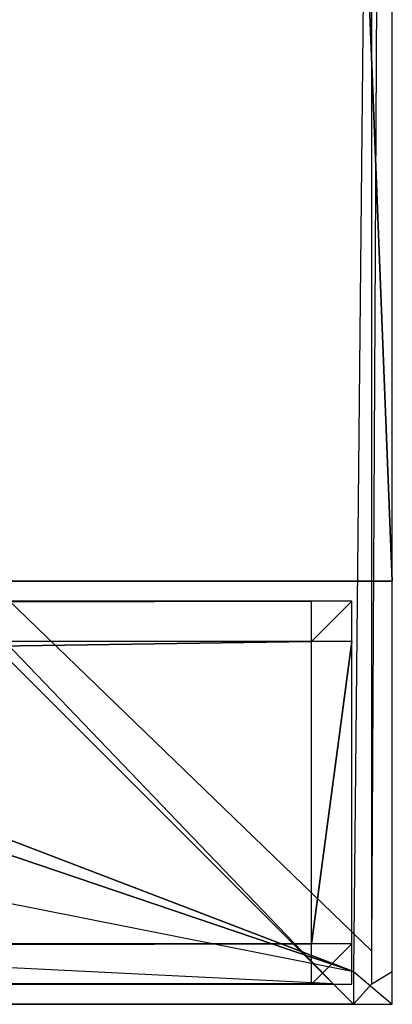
# Model space of a CAD drawing. Extents: x 0 to 1, y -0.5 to 0.
# Tile 19 of 25: x 0.9815 to 1, y -0.5 to -0.4511. Entities that reach past the tile are written whole.
import ezdxf

# ---------------------------------------------------------------- set-up
doc = ezdxf.new("R2010")
doc.units = 0
for name, color, linetype in [('L19_FRONT_LEGATO_S2S2_X_9960__Y', 7, 'CONTINUOUS'), ('L21_KORPUS_LEGATO_SE_X_190__Y_4', 7, 'CONTINUOUS'), ('L29_PLATTE_LEGATO_N_B12800__0__', 7, 'CONTINUOUS'), ('L8_FRONT_LEGATO_S2S2_X_9960__Y_', 7, 'CONTINUOUS')]:
    doc.layers.add(name, color=color, linetype=linetype)

msp = doc.modelspace()

# ---------------------------------------------------------------- linework, layer by layer
at = {"layer": 'L19_FRONT_LEGATO_S2S2_X_9960__Y', "color": 8}
for points, invisible_edges in [([(0.004, -0.482, 0.51), (0.996, -0.48, 0.51), (0.004, -0.48, 0.51), (0.004, -0.482, 0.51)], 13), ([(0.996, -0.48, 0.51), (0.004, -0.482, 0.51), (0.996, -0.482, 0.51), (0.996, -0.48, 0.51)], 14), ([(0.996, -0.48, 0.37), (0.004, -0.482, 0.37), (0.004, -0.48, 0.37), (0.996, -0.48, 0.37)], 13), ([(0.004, -0.482, 0.37), (0.996, -0.48, 0.37), (0.996, -0.482, 0.37), (0.004, -0.482, 0.37)], 14), ([(0.004, -0.48, 0.508), (0.996, -0.48, 0.372), (0.004, -0.48, 0.372), (0.004, -0.48, 0.508)], 13), ([(0.996, -0.48, 0.372), (0.004, -0.48, 0.508), (0.996, -0.48, 0.508), (0.996, -0.48, 0.372)], 14), ([(0.004, -0.48, 0.51), (0.996, -0.48, 0.508), (0.004, -0.48, 0.508), (0.004, -0.48, 0.51)], 13), ([(0.996, -0.48, 0.508), (0.004, -0.48, 0.51), (0.996, -0.48, 0.51), (0.996, -0.48, 0.508)], 14), ([(0.004, -0.48, 0.372), (0.996, -0.48, 0.37), (0.004, -0.48, 0.37), (0.004, -0.48, 0.372)], 13), ([(0.996, -0.48, 0.37), (0.004, -0.48, 0.372), (0.996, -0.48, 0.372), (0.996, -0.48, 0.37)], 14), ([(0.996, -0.482, 0.51), (0.998, -0.48, 0.51), (0.996, -0.48, 0.51), (0.996, -0.482, 0.51)], 13), ([(0.998, -0.48, 0.51), (0.996, -0.482, 0.51), (0.998, -0.482, 0.51), (0.998, -0.48, 0.51)], 14), ([(0.998, -0.48, 0.37), (0.996, -0.482, 0.37), (0.996, -0.48, 0.37), (0.998, -0.48, 0.37)], 13), ([(0.996, -0.482, 0.37), (0.998, -0.48, 0.37), (0.998, -0.482, 0.37), (0.996, -0.482, 0.37)], 14), ([(0.996, -0.48, 0.372), (0.998, -0.48, 0.508), (0.998, -0.48, 0.372), (0.996, -0.48, 0.372)], 13), ([(0.998, -0.48, 0.508), (0.996, -0.48, 0.372), (0.996, -0.48, 0.508), (0.998, -0.48, 0.508)], 14), ([(0.996, -0.48, 0.508), (0.998, -0.48, 0.51), (0.998, -0.48, 0.508), (0.996, -0.48, 0.508)], 13), ([(0.998, -0.48, 0.51), (0.996, -0.48, 0.508), (0.996, -0.48, 0.51), (0.998, -0.48, 0.51)], 14), ([(0.996, -0.48, 0.37), (0.998, -0.48, 0.372), (0.998, -0.48, 0.37), (0.996, -0.48, 0.37)], 13), ([(0.998, -0.48, 0.372), (0.996, -0.48, 0.37), (0.996, -0.48, 0.372), (0.998, -0.48, 0.372)], 14), ([(0.998, -0.48, 0.372), (0.998, -0.482, 0.508), (0.998, -0.482, 0.372), (0.998, -0.48, 0.372)], 13), ([(0.998, -0.482, 0.508), (0.998, -0.48, 0.372), (0.998, -0.48, 0.508), (0.998, -0.482, 0.508)], 14), ([(0.998, -0.48, 0.37), (0.998, -0.482, 0.372), (0.998, -0.482, 0.37), (0.998, -0.48, 0.37)], 13), ([(0.998, -0.482, 0.372), (0.998, -0.48, 0.37), (0.998, -0.48, 0.372), (0.998, -0.482, 0.372)], 14), ([(0.998, -0.48, 0.508), (0.998, -0.482, 0.51), (0.998, -0.482, 0.508), (0.998, -0.48, 0.508)], 13), ([(0.998, -0.482, 0.51), (0.998, -0.48, 0.508), (0.998, -0.48, 0.51), (0.998, -0.482, 0.51)], 14), ([(0.996, -0.482, 0.37), (0.004, -0.497, 0.37), (0.004, -0.482, 0.37), (0.996, -0.482, 0.37)], 13), ([(0.004, -0.497, 0.37), (0.996, -0.482, 0.37), (0.996, -0.497, 0.37), (0.004, -0.497, 0.37)], 14), ([(0.004, -0.497, 0.51), (0.996, -0.482, 0.51), (0.004, -0.482, 0.51), (0.004, -0.497, 0.51)], 13), ([(0.996, -0.482, 0.51), (0.004, -0.497, 0.51), (0.996, -0.497, 0.51), (0.996, -0.482, 0.51)], 14), ([(0.998, -0.482, 0.37), (0.996, -0.497, 0.37), (0.996, -0.482, 0.37), (0.998, -0.482, 0.37)], 13), ([(0.996, -0.497, 0.37), (0.998, -0.482, 0.37), (0.998, -0.497, 0.37), (0.996, -0.497, 0.37)], 14), ([(0.996, -0.497, 0.51), (0.998, -0.482, 0.51), (0.996, -0.482, 0.51), (0.996, -0.497, 0.51)], 13), ([(0.998, -0.482, 0.51), (0.996, -0.497, 0.51), (0.998, -0.497, 0.51), (0.998, -0.482, 0.51)], 14), ([(0.998, -0.482, 0.372), (0.998, -0.497, 0.508), (0.998, -0.497, 0.372), (0.998, -0.482, 0.372)], 13), ([(0.998, -0.497, 0.508), (0.998, -0.482, 0.372), (0.998, -0.482, 0.508), (0.998, -0.497, 0.508)], 14), ([(0.998, -0.482, 0.37), (0.998, -0.497, 0.372), (0.998, -0.497, 0.37), (0.998, -0.482, 0.37)], 13), ([(0.998, -0.497, 0.372), (0.998, -0.482, 0.37), (0.998, -0.482, 0.372), (0.998, -0.497, 0.372)], 14), ([(0.998, -0.482, 0.508), (0.998, -0.497, 0.51), (0.998, -0.497, 0.508), (0.998, -0.482, 0.508)], 13), ([(0.998, -0.497, 0.51), (0.998, -0.482, 0.508), (0.998, -0.482, 0.51), (0.998, -0.497, 0.51)], 14), ([(0.996, -0.497, 0.37), (0.004, -0.499, 0.37), (0.004, -0.497, 0.37), (0.996, -0.497, 0.37)], 13), ([(0.004, -0.499, 0.37), (0.996, -0.497, 0.37), (0.996, -0.499, 0.37), (0.004, -0.499, 0.37)], 14), ([(0.004, -0.499, 0.51), (0.996, -0.497, 0.51), (0.004, -0.497, 0.51), (0.004, -0.499, 0.51)], 13), ([(0.996, -0.497, 0.51), (0.004, -0.499, 0.51), (0.996, -0.499, 0.51), (0.996, -0.497, 0.51)], 14), ([(0.998, -0.497, 0.37), (0.996, -0.499, 0.37), (0.996, -0.497, 0.37), (0.998, -0.497, 0.37)], 13), ([(0.996, -0.499, 0.37), (0.998, -0.497, 0.37), (0.998, -0.499, 0.37), (0.996, -0.499, 0.37)], 14), ([(0.996, -0.499, 0.51), (0.998, -0.497, 0.51), (0.996, -0.497, 0.51), (0.996, -0.499, 0.51)], 13), ([(0.998, -0.497, 0.51), (0.996, -0.499, 0.51), (0.998, -0.499, 0.51), (0.998, -0.497, 0.51)], 14), ([(0.998, -0.497, 0.508), (0.998, -0.499, 0.51), (0.998, -0.499, 0.508), (0.998, -0.497, 0.508)], 13), ([(0.998, -0.499, 0.51), (0.998, -0.497, 0.508), (0.998, -0.497, 0.51), (0.998, -0.499, 0.51)], 14), ([(0.998, -0.497, 0.372), (0.998, -0.499, 0.508), (0.998, -0.499, 0.372), (0.998, -0.497, 0.372)], 13), ([(0.998, -0.499, 0.508), (0.998, -0.497, 0.372), (0.998, -0.497, 0.508), (0.998, -0.499, 0.508)], 14), ([(0.998, -0.497, 0.37), (0.998, -0.499, 0.372), (0.998, -0.499, 0.37), (0.998, -0.497, 0.37)], 13), ([(0.998, -0.499, 0.372), (0.998, -0.497, 0.37), (0.998, -0.497, 0.372), (0.998, -0.499, 0.372)], 14), ([(0.996, -0.499, 0.372), (0.004, -0.499, 0.508), (0.004, -0.499, 0.372), (0.996, -0.499, 0.372)], 13), ([(0.004, -0.499, 0.508), (0.996, -0.499, 0.372), (0.996, -0.499, 0.508), (0.004, -0.499, 0.508)], 14), ([(0.996, -0.499, 0.37), (0.004, -0.499, 0.372), (0.004, -0.499, 0.37), (0.996, -0.499, 0.37)], 13), ([(0.004, -0.499, 0.372), (0.996, -0.499, 0.37), (0.996, -0.499, 0.372), (0.004, -0.499, 0.372)], 14), ([(0.996, -0.499, 0.508), (0.004, -0.499, 0.51), (0.004, -0.499, 0.508), (0.996, -0.499, 0.508)], 13), ([(0.004, -0.499, 0.51), (0.996, -0.499, 0.508), (0.996, -0.499, 0.51), (0.004, -0.499, 0.51)], 14), ([(0.998, -0.499, 0.372), (0.996, -0.499, 0.37), (0.998, -0.499, 0.37), (0.998, -0.499, 0.372)], 13), ([(0.996, -0.499, 0.37), (0.998, -0.499, 0.372), (0.996, -0.499, 0.372), (0.996, -0.499, 0.37)], 14), ([(0.998, -0.499, 0.508), (0.996, -0.499, 0.372), (0.998, -0.499, 0.372), (0.998, -0.499, 0.508)], 13), ([(0.996, -0.499, 0.372), (0.998, -0.499, 0.508), (0.996, -0.499, 0.508), (0.996, -0.499, 0.372)], 14), ([(0.998, -0.499, 0.51), (0.996, -0.499, 0.508), (0.998, -0.499, 0.508), (0.998, -0.499, 0.51)], 13), ([(0.996, -0.499, 0.508), (0.998, -0.499, 0.51), (0.996, -0.499, 0.51), (0.996, -0.499, 0.508)], 14)]:
    msp.add_3dface(points, dxfattribs=dict(at, invisible_edges=invisible_edges))
at = {"layer": 'L21_KORPUS_LEGATO_SE_X_190__Y_4', "color": 8}
for points, invisible_edges in [([(1, -0.479, 0.51), (0.981, 0, 0.51), (0.981, -0.479, 0.51), (1, -0.479, 0.51)], 13), ([(0.981, 0, 0.51), (1, -0.479, 0.51), (1, 0, 0.51), (0.981, 0, 0.51)], 14), ([(0.981, 0), (1, -0.479), (0.981, -0.479), (0.981, 0)], 13), ([(1, -0.479), (0.981, 0), (1, 0), (1, -0.479)], 14), ([(1, 0), (1, -0.479, 0.51), (1, -0.479), (1, 0)], 13), ([(1, -0.479, 0.51), (1, 0), (1, 0, 0.51), (1, -0.479, 0.51)], 14), ([(1, -0.479, 0.51), (0.981, -0.479), (1, -0.479), (1, -0.479, 0.51)], 13), ([(0.981, -0.479), (1, -0.479, 0.51), (0.981, -0.479, 0.51), (0.981, -0.479)], 14)]:
    msp.add_3dface(points, dxfattribs=dict(at, invisible_edges=invisible_edges))
at = {"layer": 'L29_PLATTE_LEGATO_N_B12800__0__', "color": 8}
for points, invisible_edges in [([(0.99808, -0.498375, 0.55), (0.001678, -0.300523, 0.55), (0.001678, -0.498375, 0.55), (0.99808, -0.498375, 0.55)], 13), ([(0.001678, -0.300523, 0.55), (0.99808, -0.498375, 0.55), (0.664443, -0.385801, 0.55), (0.001678, -0.300523, 0.55)], 10), ([(0.790297, -0.318531, 0.55), (0.99808, -0.498375, 0.55), (0.792071, -0.300523, 0.55), (0.790297, -0.318531, 0.55)], 15), ([(0.792071, -0.300523, 0.55), (0.99808, -0.498375, 0.55), (0.99808, -0.300523, 0.55), (0.792071, -0.300523, 0.55)], 15), ([(0.95196, -0.450334, 0.513069), (0.998987, -0.300523, 0.542564), (0.998987, -0.497362, 0.542564), (0.95196, -0.450334, 0.513069)], 14), ([(0.99808, -0.498375, 0.55), (1, -0.300523, 0.55), (0.99808, -0.300523, 0.55), (0.99808, -0.498375, 0.55)], 13), ([(1, -0.300523, 0.55), (0.99808, -0.498375, 0.55), (1, -0.498375, 0.55), (1, -0.300523, 0.55)], 14), ([(1, -0.300523, 0.5432), (0.998987, -0.497362, 0.542564), (0.998987, -0.300523, 0.542564), (1, -0.300523, 0.5432)], 13), ([(0.998987, -0.497362, 0.542564), (1, -0.300523, 0.5432), (1, -0.498375, 0.5432), (0.998987, -0.497362, 0.542564)], 14), ([(1, -0.300523, 0.544378), (1, -0.498375, 0.548361), (1, -0.498375, 0.544378), (1, -0.300523, 0.544378)], 13), ([(1, -0.498375, 0.548361), (1, -0.300523, 0.544378), (1, -0.300523, 0.548361), (1, -0.498375, 0.548361)], 14), ([(1, -0.300523, 0.548361), (1, -0.498375, 0.55), (1, -0.498375, 0.548361), (1, -0.300523, 0.548361)], 13), ([(1, -0.498375, 0.55), (1, -0.300523, 0.548361), (1, -0.300523, 0.55), (1, -0.498375, 0.55)], 14), ([(1, -0.300523, 0.5432), (1, -0.498375, 0.544378), (1, -0.498375, 0.5432), (1, -0.300523, 0.5432)], 13), ([(1, -0.498375, 0.544378), (1, -0.300523, 0.5432), (1, -0.300523, 0.544378), (1, -0.498375, 0.544378)], 14), ([(0.785045, -0.335846, 0.55), (0.99808, -0.498375, 0.55), (0.790297, -0.318531, 0.55), (0.785045, -0.335846, 0.55)], 15), ([(0.776515, -0.351804, 0.55), (0.99808, -0.498375, 0.55), (0.785045, -0.335846, 0.55), (0.776515, -0.351804, 0.55)], 15), ([(0.765036, -0.365792, 0.55), (0.99808, -0.498375, 0.55), (0.776515, -0.351804, 0.55), (0.765036, -0.365792, 0.55)], 15), ([(0.751048, -0.377271, 0.55), (0.99808, -0.498375, 0.55), (0.765036, -0.365792, 0.55), (0.751048, -0.377271, 0.55)], 15), ([(0.73509, -0.385801, 0.55), (0.99808, -0.498375, 0.55), (0.751048, -0.377271, 0.55), (0.73509, -0.385801, 0.55)], 15), ([(0.664443, -0.385801, 0.55), (0.99808, -0.498375, 0.55), (0.681759, -0.391054, 0.55), (0.664443, -0.385801, 0.55)], 13), ([(0.717774, -0.391054, 0.55), (0.99808, -0.498375, 0.55), (0.73509, -0.385801, 0.55), (0.717774, -0.391054, 0.55)], 10), ([(0.681759, -0.391054, 0.55), (0.99808, -0.498375, 0.55), (0.699767, -0.392827, 0.55), (0.681759, -0.391054, 0.55)], 10), ([(0.699767, -0.392827, 0.55), (0.99808, -0.498375, 0.55), (0.717774, -0.391054, 0.55), (0.699767, -0.392827, 0.55)], 13), ([(0.998987, -0.497362, 0.542564), (0.95196, -0.451959, 0.513069), (0.95196, -0.450334, 0.513069), (0.998987, -0.497362, 0.542564)], 13), ([(0.049719, -0.451959, 0.513069), (0.997067, -0.498987, 0.542564), (0.002692, -0.498987, 0.542564), (0.049719, -0.451959, 0.513069)], 13), ([(0.997067, -0.498987, 0.542564), (0.049719, -0.451959, 0.513069), (0.950039, -0.451959, 0.513069), (0.997067, -0.498987, 0.542564)], 14), ([(0.95196, -0.451959, 0.513069), (0.997067, -0.498987, 0.542564), (0.950039, -0.451959, 0.513069), (0.95196, -0.451959, 0.513069)], 13), ([(0.997067, -0.498987, 0.542564), (0.95196, -0.451959, 0.513069), (0.998987, -0.498987, 0.542564), (0.997067, -0.498987, 0.542564)], 14), ([(0.95196, -0.451959, 0.513069), (0.998987, -0.497362, 0.542564), (0.998987, -0.498987, 0.542564), (0.95196, -0.451959, 0.513069)], 14), ([(1, -0.498375, 0.5432), (0.998987, -0.498987, 0.542564), (0.998987, -0.497362, 0.542564), (1, -0.498375, 0.5432)], 13), ([(0.99808, -0.5, 0.55), (0.001678, -0.498375, 0.55), (0.001678, -0.5, 0.55), (0.99808, -0.5, 0.55)], 13), ([(0.001678, -0.498375, 0.55), (0.99808, -0.5, 0.55), (0.99808, -0.498375, 0.55), (0.001678, -0.498375, 0.55)], 14), ([(1, -0.5, 0.55), (0.99808, -0.498375, 0.55), (0.99808, -0.5, 0.55), (1, -0.5, 0.55)], 13), ([(0.99808, -0.498375, 0.55), (1, -0.5, 0.55), (1, -0.498375, 0.55), (0.99808, -0.498375, 0.55)], 14), ([(0.998987, -0.498987, 0.542564), (1, -0.498375, 0.5432), (1, -0.5, 0.5432), (0.998987, -0.498987, 0.542564)], 14), ([(1, -0.498375, 0.544378), (1, -0.5, 0.548361), (1, -0.5, 0.544378), (1, -0.498375, 0.544378)], 13), ([(1, -0.5, 0.548361), (1, -0.498375, 0.544378), (1, -0.498375, 0.548361), (1, -0.5, 0.548361)], 14), ([(1, -0.498375, 0.5432), (1, -0.5, 0.544378), (1, -0.5, 0.5432), (1, -0.498375, 0.5432)], 13), ([(1, -0.5, 0.544378), (1, -0.498375, 0.5432), (1, -0.498375, 0.544378), (1, -0.5, 0.544378)], 14), ([(1, -0.498375, 0.548361), (1, -0.5, 0.55), (1, -0.5, 0.548361), (1, -0.498375, 0.548361)], 13), ([(1, -0.5, 0.55), (1, -0.498375, 0.548361), (1, -0.498375, 0.55), (1, -0.5, 0.55)], 14), ([(0.002692, -0.498987, 0.542564), (0.99808, -0.5, 0.5432), (0.001678, -0.5, 0.5432), (0.002692, -0.498987, 0.542564)], 13), ([(0.99808, -0.5, 0.5432), (0.002692, -0.498987, 0.542564), (0.997067, -0.498987, 0.542564), (0.99808, -0.5, 0.5432)], 14), ([(0.998987, -0.498987, 0.542564), (0.99808, -0.5, 0.5432), (0.997067, -0.498987, 0.542564), (0.998987, -0.498987, 0.542564)], 13), ([(0.99808, -0.5, 0.5432), (0.998987, -0.498987, 0.542564), (1, -0.5, 0.5432), (0.99808, -0.5, 0.5432)], 14), ([(0.99808, -0.5, 0.548361), (0.001678, -0.5, 0.544378), (0.99808, -0.5, 0.544378), (0.99808, -0.5, 0.548361)], 13), ([(0.001678, -0.5, 0.544378), (0.99808, -0.5, 0.548361), (0.001678, -0.5, 0.548361), (0.001678, -0.5, 0.544378)], 14), ([(0.99808, -0.5, 0.55), (0.001678, -0.5, 0.548361), (0.99808, -0.5, 0.548361), (0.99808, -0.5, 0.55)], 13), ([(0.001678, -0.5, 0.548361), (0.99808, -0.5, 0.55), (0.001678, -0.5, 0.55), (0.001678, -0.5, 0.548361)], 14), ([(0.99808, -0.5, 0.544378), (0.001678, -0.5, 0.5432), (0.99808, -0.5, 0.5432), (0.99808, -0.5, 0.544378)], 13), ([(0.001678, -0.5, 0.5432), (0.99808, -0.5, 0.544378), (0.001678, -0.5, 0.544378), (0.001678, -0.5, 0.5432)], 14), ([(1, -0.5, 0.548361), (0.99808, -0.5, 0.544378), (1, -0.5, 0.544378), (1, -0.5, 0.548361)], 13), ([(0.99808, -0.5, 0.544378), (1, -0.5, 0.548361), (0.99808, -0.5, 0.548361), (0.99808, -0.5, 0.544378)], 14), ([(1, -0.5, 0.544378), (0.99808, -0.5, 0.5432), (1, -0.5, 0.5432), (1, -0.5, 0.544378)], 13), ([(0.99808, -0.5, 0.5432), (1, -0.5, 0.544378), (0.99808, -0.5, 0.544378), (0.99808, -0.5, 0.5432)], 14), ([(1, -0.5, 0.55), (0.99808, -0.5, 0.548361), (1, -0.5, 0.548361), (1, -0.5, 0.55)], 13), ([(0.99808, -0.5, 0.548361), (1, -0.5, 0.55), (0.99808, -0.5, 0.55), (0.99808, -0.5, 0.548361)], 14)]:
    msp.add_3dface(points, dxfattribs=dict(at, invisible_edges=invisible_edges))
at = {"layer": 'L8_FRONT_LEGATO_S2S2_X_9960__Y_', "color": 8}
for points, invisible_edges in [([(0.004, -0.482, 0.34), (0.996, -0.48, 0.34), (0.004, -0.48, 0.34), (0.004, -0.482, 0.34)], 13), ([(0.996, -0.48, 0.34), (0.004, -0.482, 0.34), (0.996, -0.482, 0.34), (0.996, -0.48, 0.34)], 14), ([(0.996, -0.48), (0.004, -0.482), (0.004, -0.48), (0.996, -0.48)], 13), ([(0.004, -0.482), (0.996, -0.48), (0.996, -0.482), (0.004, -0.482)], 14), ([(0.004, -0.48, 0.338), (0.996, -0.48, 0.002), (0.004, -0.48, 0.002), (0.004, -0.48, 0.338)], 13), ([(0.996, -0.48, 0.002), (0.004, -0.48, 0.338), (0.996, -0.48, 0.338), (0.996, -0.48, 0.002)], 14), ([(0.004, -0.48, 0.34), (0.996, -0.48, 0.338), (0.004, -0.48, 0.338), (0.004, -0.48, 0.34)], 13), ([(0.996, -0.48, 0.338), (0.004, -0.48, 0.34), (0.996, -0.48, 0.34), (0.996, -0.48, 0.338)], 14), ([(0.004, -0.48, 0.002), (0.996, -0.48), (0.004, -0.48), (0.004, -0.48, 0.002)], 13), ([(0.996, -0.48), (0.004, -0.48, 0.002), (0.996, -0.48, 0.002), (0.996, -0.48)], 14), ([(0.996, -0.482, 0.34), (0.998, -0.48, 0.34), (0.996, -0.48, 0.34), (0.996, -0.482, 0.34)], 13), ([(0.998, -0.48, 0.34), (0.996, -0.482, 0.34), (0.998, -0.482, 0.34), (0.998, -0.48, 0.34)], 14), ([(0.998, -0.48), (0.996, -0.482), (0.996, -0.48), (0.998, -0.48)], 13), ([(0.996, -0.482), (0.998, -0.48), (0.998, -0.482), (0.996, -0.482)], 14), ([(0.996, -0.48, 0.002), (0.998, -0.48, 0.338), (0.998, -0.48, 0.002), (0.996, -0.48, 0.002)], 13), ([(0.998, -0.48, 0.338), (0.996, -0.48, 0.002), (0.996, -0.48, 0.338), (0.998, -0.48, 0.338)], 14), ([(0.996, -0.48, 0.338), (0.998, -0.48, 0.34), (0.998, -0.48, 0.338), (0.996, -0.48, 0.338)], 13), ([(0.998, -0.48, 0.34), (0.996, -0.48, 0.338), (0.996, -0.48, 0.34), (0.998, -0.48, 0.34)], 14), ([(0.996, -0.48), (0.998, -0.48, 0.002), (0.998, -0.48), (0.996, -0.48)], 13), ([(0.998, -0.48, 0.002), (0.996, -0.48), (0.996, -0.48, 0.002), (0.998, -0.48, 0.002)], 14), ([(0.998, -0.48, 0.002), (0.998, -0.482, 0.338), (0.998, -0.482, 0.002), (0.998, -0.48, 0.002)], 13), ([(0.998, -0.482, 0.338), (0.998, -0.48, 0.002), (0.998, -0.48, 0.338), (0.998, -0.482, 0.338)], 14), ([(0.998, -0.48), (0.998, -0.482, 0.002), (0.998, -0.482), (0.998, -0.48)], 13), ([(0.998, -0.482, 0.002), (0.998, -0.48), (0.998, -0.48, 0.002), (0.998, -0.482, 0.002)], 14), ([(0.998, -0.48, 0.338), (0.998, -0.482, 0.34), (0.998, -0.482, 0.338), (0.998, -0.48, 0.338)], 13), ([(0.998, -0.482, 0.34), (0.998, -0.48, 0.338), (0.998, -0.48, 0.34), (0.998, -0.482, 0.34)], 14), ([(0.996, -0.482), (0.004, -0.497), (0.004, -0.482), (0.996, -0.482)], 13), ([(0.004, -0.497), (0.996, -0.482), (0.996, -0.497), (0.004, -0.497)], 14), ([(0.004, -0.497, 0.34), (0.996, -0.482, 0.34), (0.004, -0.482, 0.34), (0.004, -0.497, 0.34)], 13), ([(0.996, -0.482, 0.34), (0.004, -0.497, 0.34), (0.996, -0.497, 0.34), (0.996, -0.482, 0.34)], 14), ([(0.998, -0.482), (0.996, -0.497), (0.996, -0.482), (0.998, -0.482)], 13), ([(0.996, -0.497), (0.998, -0.482), (0.998, -0.497), (0.996, -0.497)], 14), ([(0.996, -0.497, 0.34), (0.998, -0.482, 0.34), (0.996, -0.482, 0.34), (0.996, -0.497, 0.34)], 13), ([(0.998, -0.482, 0.34), (0.996, -0.497, 0.34), (0.998, -0.497, 0.34), (0.998, -0.482, 0.34)], 14), ([(0.998, -0.482, 0.002), (0.998, -0.497, 0.338), (0.998, -0.497, 0.002), (0.998, -0.482, 0.002)], 13), ([(0.998, -0.497, 0.338), (0.998, -0.482, 0.002), (0.998, -0.482, 0.338), (0.998, -0.497, 0.338)], 14), ([(0.998, -0.482), (0.998, -0.497, 0.002), (0.998, -0.497), (0.998, -0.482)], 13), ([(0.998, -0.497, 0.002), (0.998, -0.482), (0.998, -0.482, 0.002), (0.998, -0.497, 0.002)], 14), ([(0.998, -0.482, 0.338), (0.998, -0.497, 0.34), (0.998, -0.497, 0.338), (0.998, -0.482, 0.338)], 13), ([(0.998, -0.497, 0.34), (0.998, -0.482, 0.338), (0.998, -0.482, 0.34), (0.998, -0.497, 0.34)], 14), ([(0.996, -0.497), (0.004, -0.499), (0.004, -0.497), (0.996, -0.497)], 13), ([(0.004, -0.499), (0.996, -0.497), (0.996, -0.499), (0.004, -0.499)], 14), ([(0.004, -0.499, 0.34), (0.996, -0.497, 0.34), (0.004, -0.497, 0.34), (0.004, -0.499, 0.34)], 13), ([(0.996, -0.497, 0.34), (0.004, -0.499, 0.34), (0.996, -0.499, 0.34), (0.996, -0.497, 0.34)], 14), ([(0.998, -0.497), (0.996, -0.499), (0.996, -0.497), (0.998, -0.497)], 13), ([(0.996, -0.499), (0.998, -0.497), (0.998, -0.499), (0.996, -0.499)], 14), ([(0.996, -0.499, 0.34), (0.998, -0.497, 0.34), (0.996, -0.497, 0.34), (0.996, -0.499, 0.34)], 13), ([(0.998, -0.497, 0.34), (0.996, -0.499, 0.34), (0.998, -0.499, 0.34), (0.998, -0.497, 0.34)], 14), ([(0.998, -0.497, 0.338), (0.998, -0.499, 0.34), (0.998, -0.499, 0.338), (0.998, -0.497, 0.338)], 13), ([(0.998, -0.499, 0.34), (0.998, -0.497, 0.338), (0.998, -0.497, 0.34), (0.998, -0.499, 0.34)], 14), ([(0.998, -0.497, 0.002), (0.998, -0.499, 0.338), (0.998, -0.499, 0.002), (0.998, -0.497, 0.002)], 13), ([(0.998, -0.499, 0.338), (0.998, -0.497, 0.002), (0.998, -0.497, 0.338), (0.998, -0.499, 0.338)], 14), ([(0.998, -0.497), (0.998, -0.499, 0.002), (0.998, -0.499), (0.998, -0.497)], 13), ([(0.998, -0.499, 0.002), (0.998, -0.497), (0.998, -0.497, 0.002), (0.998, -0.499, 0.002)], 14), ([(0.996, -0.499, 0.002), (0.004, -0.499, 0.338), (0.004, -0.499, 0.002), (0.996, -0.499, 0.002)], 13), ([(0.004, -0.499, 0.338), (0.996, -0.499, 0.002), (0.996, -0.499, 0.338), (0.004, -0.499, 0.338)], 14), ([(0.996, -0.499), (0.004, -0.499, 0.002), (0.004, -0.499), (0.996, -0.499)], 13), ([(0.004, -0.499, 0.002), (0.996, -0.499), (0.996, -0.499, 0.002), (0.004, -0.499, 0.002)], 14), ([(0.996, -0.499, 0.338), (0.004, -0.499, 0.34), (0.004, -0.499, 0.338), (0.996, -0.499, 0.338)], 13), ([(0.004, -0.499, 0.34), (0.996, -0.499, 0.338), (0.996, -0.499, 0.34), (0.004, -0.499, 0.34)], 14), ([(0.998, -0.499, 0.002), (0.996, -0.499), (0.998, -0.499), (0.998, -0.499, 0.002)], 13), ([(0.996, -0.499), (0.998, -0.499, 0.002), (0.996, -0.499, 0.002), (0.996, -0.499)], 14), ([(0.998, -0.499, 0.338), (0.996, -0.499, 0.002), (0.998, -0.499, 0.002), (0.998, -0.499, 0.338)], 13), ([(0.996, -0.499, 0.002), (0.998, -0.499, 0.338), (0.996, -0.499, 0.338), (0.996, -0.499, 0.002)], 14), ([(0.998, -0.499, 0.34), (0.996, -0.499, 0.338), (0.998, -0.499, 0.338), (0.998, -0.499, 0.34)], 13), ([(0.996, -0.499, 0.338), (0.998, -0.499, 0.34), (0.996, -0.499, 0.34), (0.996, -0.499, 0.338)], 14)]:
    msp.add_3dface(points, dxfattribs=dict(at, invisible_edges=invisible_edges))

doc.saveas('drawing.dxf')
